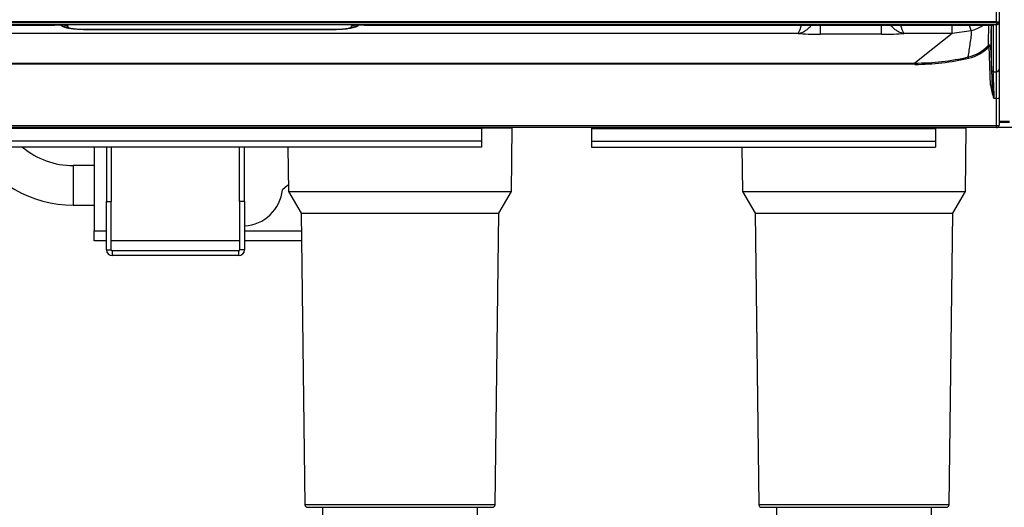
# Model space of a CAD drawing. Header units: millimetres. Extents: x 0 to 287, y 0 to 200.
# Tile 10 of 49: x 40 to 60, y 118 to 128. Entities that reach past the tile are written whole.
import ezdxf
from ezdxf.enums import TextEntityAlignment as Align

# ---------------------------------------------------------------- set-up
doc = ezdxf.new("R2010")
doc.units = ezdxf.units.MM
doc.layers.add('130.667_BW4C_CTM', color=7, linetype='Continuous')
doc.layers.add('Standard', color=7, linetype='Continuous')
doc.styles.add('SEACAD_Arial', font='arial.ttf')
doc.dimstyles.new('ISO', dxfattribs={"dimtxt": 3, "dimasz": 3, "dimexe": 1.5, "dimexo": 0, "dimgap": 1.5, "dimtad": 1, "dimdec": 0, "dimlfac": 10, "dimtxsty": 'SEACAD_Arial', "dimblk1": '_SE_FILLED', "dimblk2": '_SE_FILLED', "dimsah": 1, "dimcen": 1.5, "dimazin": 0, "dimtfac": 1, "dimtdec": 3, "dimtmove": 0, "dimatfit": 3, "dimfxl": 1, "dimtolj": 1, "dimarcsym": 0})

# ---------------------------------------------------------------- blocks, each defined once
blk = doc.blocks.new('SE')
at = {"layer": '130.667_BW4C_CTM', "color": 7, "linetype": 'Continuous'}
for p, q in [((60.143, 128.241), (60.143, 129.196)), ((60.193, 129.198), (60.193, 128.235)), ((60.143, 128.241), (28.243, 128.241)), ((28.243, 128.229), (60.143, 128.229)), ((60.143, 128.186), (28.243, 128.186)), ((28.372, 128.179), (41.058, 128.179)), ((28.372, 128.179), (41.058, 128.179)), ((41.058, 128.179), (41.058, 128.179)), ((41.319, 128.165), (41.318, 128.144)), ((47.068, 128.144), (47.067, 128.165)), ((47.328, 128.179), (60.014, 128.179)), ((47.328, 128.179), (47.328, 128.179)), ((47.328, 128.179), (60.014, 128.179)), ((56.575, 127.991), (56.575, 128.179)), ((57.811, 127.991), (57.811, 128.179)), ((59.24, 128.009), (59.24, 128.177)), ((60.042, 127.261), (60.042, 128.177)), ((60.072, 128.17), (60.072, 127.232)), ((60.143, 128.229), (60.143, 128.241)), ((60.143, 128.229), (60.143, 128.186)), ((60.143, 127.232), (60.143, 128.186)), ((60.193, 128.235), (60.193, 127.282)), ((60.193, 128.235), (60.193, 128.235)), ((56.125, 128.009), (32.261, 128.009)), ((41.722, 128.093), (46.664, 128.093)), ((41.722, 128.091), (41.722, 128.093)), ((41.722, 128.091), (46.664, 128.091)), ((46.664, 128.091), (46.664, 128.093)), ((57.811, 127.991), (56.575, 127.991)), ((59.24, 128.009), (58.261, 128.009)), ((59.24, 128.009), (58.852, 127.7)), ((59.63, 128.064), (59.24, 128.009)), ((60.021, 126.96), (59.993, 127.748)), ((60.023, 127.745), (60.051, 126.958)), ((58.852, 127.7), (58.488, 127.409)), ((29.898, 127.409), (58.488, 127.409)), ((58.488, 127.383), (29.898, 127.383)), ((58.488, 127.383), (58.488, 127.409)), ((60.072, 127.232), (60.143, 127.232)), ((60.143, 126.693), (60.143, 127.232)), ((60.193, 127.282), (60.193, 126.699)), ((60.143, 126.693), (60.09, 126.693)), ((60.143, 126.144), (60.143, 126.693)), ((60.193, 126.699), (60.193, 126.15)), ((28.243, 126.144), (60.143, 126.144)), ((60.143, 126.144), (60.143, 126.144)), ((60.143, 126.1), (60.143, 126.144)), ((60.404, 126.225), (60.193, 126.225)), ((60.404, 126.205), (60.193, 126.205)), ((60.193, 126.15), (60.193, 126.15)), ((60.193, 126.15), (60.193, 126.148)), ((60.143, 126.1), (28.243, 126.1)), ((49.703, 126.085), (29.503, 126.085)), ((49.703, 126.1), (49.703, 126.085)), ((49.703, 126.094), (50.328, 126.094)), ((49.703, 126.085), (49.703, 125.825)), ((50.311, 124.805), (50.328, 126.094)), ((51.933, 126.1), (51.933, 126.085)), ((51.933, 126.085), (58.903, 126.085)), ((51.933, 126.085), (51.933, 125.825)), ((58.903, 126.1), (58.903, 126.085)), ((58.903, 126.094), (59.528, 126.094)), ((58.903, 126.085), (58.903, 125.825)), ((59.511, 124.805), (59.528, 126.094)), ((71.988, 126.105), (60.165, 126.105)), ((49.703, 125.825), (29.503, 125.825)), ((49.703, 125.825), (49.703, 125.705)), ((51.933, 125.825), (58.903, 125.825)), ((51.933, 125.825), (51.933, 125.705)), ((58.903, 125.825), (58.903, 125.705)), ((49.703, 125.705), (29.503, 125.705)), ((41.853, 125.705), (41.853, 124.005)), ((42.103, 125.705), (42.103, 124.605)), ((42.203, 125.705), (42.203, 124.605)), ((44.803, 124.605), (44.803, 125.705)), ((44.903, 124.605), (44.903, 125.705)), ((45.783, 125.705), (45.795, 124.805)), ((51.933, 125.705), (58.903, 125.705)), ((54.983, 125.705), (54.995, 124.805)), ((41.433, 125.33), (41.433, 124.53)), ((41.853, 125.33), (41.433, 125.33)), ((45.773, 124.93), (45.673, 124.84)), ((45.793, 124.93), (45.773, 124.93)), ((45.795, 124.805), (50.311, 124.805)), ((45.795, 124.805), (46.05, 124.363)), ((50.056, 124.363), (50.311, 124.805)), ((54.995, 124.805), (59.511, 124.805)), ((54.995, 124.805), (55.25, 124.363)), ((59.256, 124.363), (59.511, 124.805)), ((41.433, 124.53), (41.853, 124.53)), ((42.103, 123.625), (42.103, 124.605)), ((42.103, 124.605), (42.203, 124.605)), ((42.203, 123.625), (42.203, 124.605)), ((44.903, 124.605), (44.803, 124.605)), ((44.803, 124.605), (44.803, 123.625)), ((44.903, 124.605), (44.903, 123.625)), ((46.05, 124.363), (50.056, 124.363)), ((46.05, 124.363), (46.127, 118.454)), ((49.979, 118.454), (50.056, 124.363)), ((55.25, 124.363), (59.256, 124.363)), ((55.25, 124.363), (55.327, 118.454)), ((59.179, 118.454), (59.256, 124.363)), ((41.853, 123.805), (41.853, 124.005)), ((41.853, 124.005), (42.103, 124.005)), ((44.903, 124.005), (46.055, 124.005)), ((42.103, 123.805), (41.853, 123.805)), ((42.203, 123.813), (44.803, 123.813)), ((44.803, 123.805), (42.203, 123.805)), ((46.057, 123.805), (44.903, 123.805)), ((42.103, 123.625), (42.203, 123.625)), ((44.783, 123.605), (42.223, 123.605)), ((42.223, 123.605), (42.223, 123.505)), ((44.783, 123.605), (44.783, 123.505)), ((44.903, 123.625), (44.803, 123.625)), ((44.783, 123.505), (42.223, 123.505)), ((49.979, 118.454), (46.127, 118.454)), ((46.177, 118.405), (49.929, 118.405)), ((46.483, 118.405), (46.47, 117.405)), ((49.636, 117.405), (49.623, 118.405)), ((59.179, 118.454), (55.327, 118.454)), ((55.377, 118.405), (59.129, 118.405)), ((55.683, 118.405), (55.67, 117.405)), ((58.836, 117.405), (58.823, 118.405))]:
    blk.add_line(p, q, dxfattribs=at)
for centre, radius, start, end in [((41.013, 125.015), 3.165, 84.4495, 89.19), ((47.373, 125.015), 3.165, 90.81, 95.5505), ((55.262, 128.443), 0.966, 333.3034, 344.0825), ((59.124, 128.443), 0.966, 195.9175, 206.6966), ((59.409, 128.832), 0.8, 285.9794, 304.0253), ((130.68, 126.389), 70.722, 178.5465, 178.88571), ((128.076, 126.462), 68.065, 178.55881, 178.9195), ((59.389, 128.31), 0.798, 283.1061, 316.8751), ((59.389, 128.314), 0.828, 283.0952, 316.8558), ((58.487, 132.194), 4.786, 270.0153, 283.0761), ((58.488, 132.194), 4.812, 270.0092, 283.0786), ((60.903, 127.044), 0.886, 185.4635, 203.4015), ((62.064, 127.118), 2.02, 184.5469, 192.1478), ((60.143, 126.15), 0.05, 270, 357.9924), ((50.318, 126.095), 0.01, 359.25, 30), ((41.433, 126.93), 2.4, 210.6916, 270), ((41.433, 126.93), 1.6, 229.9626, 270), ((44.853, 124.93), 0.825, 273.4746, 353.7937), ((42.223, 123.625), 0.12, 180, 270), ((42.223, 123.625), 0.02, 180, 270), ((44.783, 123.625), 0.02, 270, 0), ((44.783, 123.625), 0.12, 270, 0), ((46.177, 118.455), 0.05, 180.75, 270), ((49.929, 118.455), 0.05, 270, 359.25), ((55.377, 118.455), 0.05, 180.75, 270), ((59.129, 118.455), 0.05, 270, 359.25)]:
    blk.add_arc(centre, radius, start, end, dxfattribs=at)
for centre, major_axis, ratio, start_param, end_param in [((41.318, 128.442), (0.3, -0.013), 0.992533, 4.319011, 4.754489), ((41.718, 128.143), (0.4, 0), 0.125516, 3.136403, 4.721113), ((46.668, 128.143), (-0.4, 0), 0.125516, 1.562073, 3.146782), ((47.068, 128.442), (-0.3, -0.013), 0.992533, 1.528696, 1.964174), ((59.478, 128.591), (0.153, -0.528), 0.034069, -0.686241, -0.066542), ((60.072, 128.2), (-0.03, 0), 0.992546, 0.969811, 1.570796), ((60.143, 128.235), (0.05, 0), 0.123749, 0, 1.570796), ((60.143, 128.235), (0.05, 0), 0.1256, 0, 1.570796), ((60.143, 128.235), (-0.05, 0), 0.121869, 1.570796, 3.141593), ((60.143, 128.235), (-0.05, 0), 0.992546, 1.570796, 3.141593), ((56.579, 128.045), (-0.6, 0), 0.089045, 0.71088, 1.563418), ((57.807, 128.045), (0.6, 0), 0.089045, 4.719767, 5.572305), ((59.993, 127.744), (-0.03, 0.0006), 0.996897, 3.196855, 5.54264), ((59.993, 127.744), (-0.0219, 0.0205), 0.089156, 4.795905, 6.229834), ((59.993, 127.744), (0.03, 0.001), 0.121796, 0.004381, 1.566545), ((59.576, 127.504), (-0.0068, 0.0292), 0.027683, 4.831399, 6.205657), ((60.065, 126.616), (-0.023, 0.65), 0.004346, 0.122019, 1.017327), ((60.072, 127.262), (-0.03, 0), 0.992546, 0.035687, 1.570796), ((60.095, 126.617), (-0.023, 0.62), 0.004555, 0.122004, 1.448454), ((60.143, 127.282), (0.05, 0), 0.992546, 4.712389, 6.283185), ((60.021, 126.956), (0.03, 0.001), 0.121796, 0.004381, 1.566545), ((60.143, 126.699), (0.05, 0), 0.121869, 4.712389, 6.283185), ((60.143, 126.15), (0.05, -0.0009), 0.121832, 4.714524, 6.281051), ((60.143, 126.15), (-0.05, 0.0018), 0.121796, 1.575066, 3.141593)]:
    blk.add_ellipse(centre, major_axis=major_axis, ratio=ratio, start_param=start_param, end_param=end_param, dxfattribs=at)
for points, knots in [([(41.171, 128.175), (41.188, 128.164), (41.226, 128.146), (41.286, 128.127), (41.359, 128.113), (41.456, 128.101), (41.572, 128.093), (41.666, 128.091), (41.712, 128.091), (41.722, 128.091)], [0.3401704, 0.3401704, 0.3401704, 0.3401704, 0.4085326, 0.4871734, 0.5957851, 0.7300443, 0.8544377, 0.9749818, 1, 1, 1, 1]), ([(46.664, 128.091), (46.689, 128.091), (46.75, 128.091), (46.859, 128.096), (46.976, 128.105), (47.064, 128.119), (47.137, 128.138), (47.186, 128.157), (47.211, 128.172), (47.214, 128.174)], [0, 0, 0, 0, 0.0657715, 0.193083, 0.3242288, 0.4663696, 0.5579799, 0.647914, 0.6578941, 0.6578941, 0.6578941, 0.6578941]), ([(56.125, 128.009), (56.135, 128.01), (56.145, 128.012), (56.166, 128.017), (56.176, 128.02), (56.207, 128.031), (56.228, 128.04), (56.27, 128.064), (56.291, 128.079), (56.331, 128.112), (56.35, 128.131), (56.377, 128.16), (56.384, 128.169), (56.392, 128.178)], [0, 0, 0, 0, 0.0625, 0.0625, 0.125, 0.125, 0.25, 0.25, 0.375, 0.375, 0.5, 0.5, 0.5508649, 0.5508649, 0.5508649, 0.5508649]), ([(58.261, 128.009), (58.251, 128.01), (58.241, 128.012), (58.22, 128.017), (58.21, 128.02), (58.179, 128.031), (58.158, 128.04), (58.116, 128.064), (58.095, 128.079), (58.055, 128.112), (58.036, 128.131), (58.009, 128.16), (58.001, 128.169), (57.994, 128.178)], [0, 0, 0, 0, 0.0625, 0.0625, 0.125, 0.125, 0.25, 0.25, 0.375, 0.375, 0.5, 0.5, 0.5508649, 0.5508649, 0.5508649, 0.5508649]), ([(60.012, 128.179), (60.021, 128.179), (60.034, 128.178), (60.051, 128.176), (60.057, 128.175), (60.058, 128.174), (60.058, 128.174)], [0, 0, 0, 0, 0.2372349, 0.4544849, 0.5742567, 0.6333285, 0.6333285, 0.6333285, 0.6333285]), ([(60.014, 128.179), (60.029, 128.178), (60.043, 128.177), (60.065, 128.174), (60.072, 128.172), (60.072, 128.17)], [0, 0, 0, 0, 0.5, 0.5, 1, 1, 1, 1]), ([(59.57, 127.533), (59.582, 127.627), (59.597, 127.719), (59.617, 127.855), (59.624, 127.899), (59.632, 127.964), (59.634, 127.985), (59.635, 128.025), (59.635, 128.045), (59.63, 128.064)], [0, 0, 0, 0, 0.5, 0.5, 0.75, 0.75, 0.875, 0.875, 1, 1, 1, 1])]:
    blk.add_open_spline(points, degree=3, knots=knots, dxfattribs=at)
blk = doc.blocks.new('DMBLK64')
at = {"layer": 'Standard', "linetype": 'Continuous'}
for points in [[(88.362, 181.953), (87.862, 184.953), (87.362, 181.953)], [(88.362, 120.405), (87.362, 120.405), (87.862, 117.405)]]:
    blk.add_hatch(color=7, dxfattribs=at).paths.add_polyline_path(points)
at = {"layer": 'Standard', "color": 7, "linetype": 'Continuous'}
for p, q in [((59.413, 184.953), (89.362, 184.953)), ((87.862, 117.405), (87.862, 184.953)), ((75.836, 117.405), (89.362, 117.405))]:
    blk.add_line(p, q, dxfattribs=at)
at = {"layer": 'Standard', "color": 7, "linetype": 'Continuous', "style": 'SEACAD_Arial'}
blk.add_text('675', height=3, rotation=90, dxfattribs=at).set_placement((84.112, 147.657), align=Align.TOP_LEFT)
blk = doc.blocks.new('_SE_FILLED')
at = {"color": 0}
blk.add_line((0, 0), (-1, 0), dxfattribs=at)
blk.add_solid([(0, 0), (-1, -0.1665), (-1, 0.1665), (0, 0)], dxfattribs=at)
blk = doc.blocks.new('DMBLK69')
at = {"layer": 'Standard', "linetype": 'Continuous'}
for points in [[(31.203, 103.188), (31.203, 104.188), (28.203, 103.688)], [(74.099, 103.188), (77.099, 103.688), (74.099, 104.188)]]:
    blk.add_hatch(color=7, dxfattribs=at).paths.add_polyline_path(points)
at = {"layer": 'Standard', "color": 7, "linetype": 'Continuous'}
for p, q in [((28.203, 130.205), (28.203, 102.188)), ((77.099, 126.217), (77.099, 102.188)), ((28.203, 103.688), (77.099, 103.688))]:
    blk.add_line(p, q, dxfattribs=at)
at = {"layer": 'Standard', "color": 7, "linetype": 'Continuous', "style": 'SEACAD_Arial'}
blk.add_text('489', height=3, dxfattribs=at).set_placement((49.129, 107.438), align=Align.TOP_LEFT)

msp = doc.modelspace()

# ---------------------------------------------------------------- block references
at = {"layer": 'Standard'}
msp.add_blockref('SE', (0, 0), dxfattribs=at)

# ---------------------------------------------------------------- dimensions: what is measured, and where the dimension line sits
at = {"layer": 'Standard', "color": 7, "linetype": 'Continuous'}
dim = msp.add_linear_dim(base=(87.8625, 184.9533), p1=(72.6703, 117.4046), p2=(59.4134, 184.9533), angle=90, text='\\A1;<>', dimstyle='ISO', dxfattribs=at)
dim.commit()
dim.dimension.update_dxf_attribs({"geometry": 'DMBLK64', "text_midpoint": (87.8625, 151.179), "dimtype": 160})
dim = msp.add_linear_dim(base=(77.0988, 103.6879), p1=(28.203, 130.2046), p2=(77.0988, 126.2166), text='\\A1;<>', dimstyle='ISO', dxfattribs=at)
dim.commit()
dim.dimension.update_dxf_attribs({"geometry": 'DMBLK69', "text_midpoint": (52.6509, 103.6879), "dimtype": 160})

doc.saveas('drawing.dxf')
